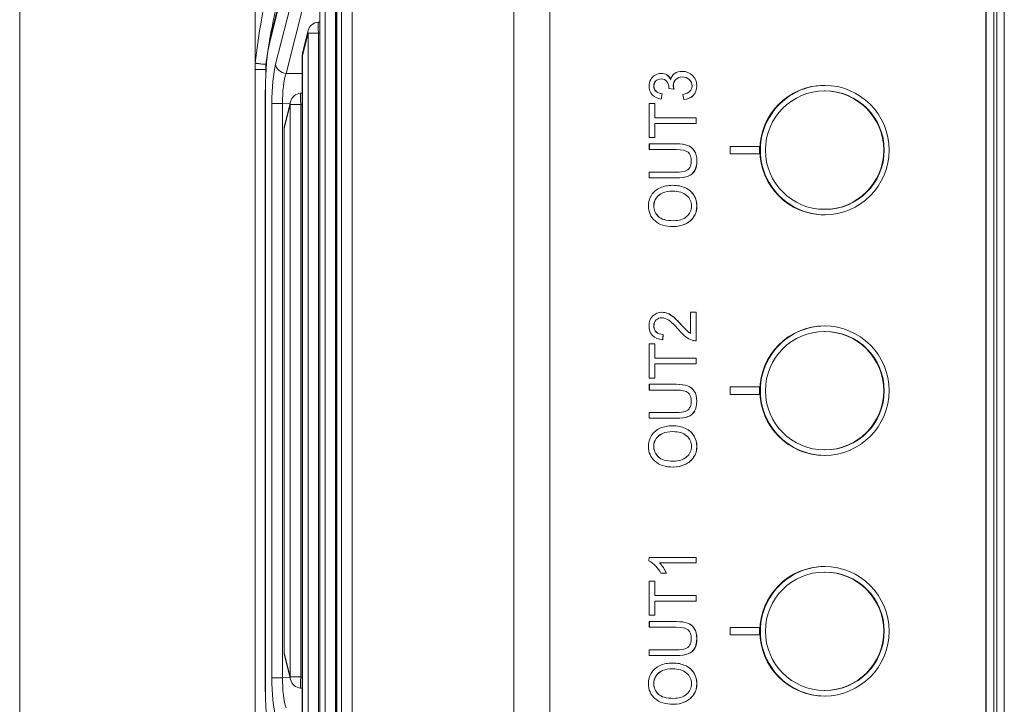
# Model space of a CAD drawing. Header units: millimetres. Extents: x 4 to 836, y 5 to 589.
# Tile 36 of 163: x 373 to 400, y 114 to 132. Entities that reach past the tile are written whole.
import ezdxf

# ---------------------------------------------------------------- set-up
doc = ezdxf.new("R2010")
doc.units = ezdxf.units.MM
doc.layers.add('1', color=7, linetype='Continuous', true_color=0xffffff)

msp = doc.modelspace()

# ---------------------------------------------------------------- linework, layer by layer
at = {"layer": '1', "color": 251, "linetype": 'Continuous', "lineweight": 18}
msp.add_line((373.329, 52.756), (373.329, 191.467), dxfattribs=at)
at = {"layer": '1', "color": 27, "linetype": 'Continuous', "lineweight": 18}
for p, q in [((386.695, 98.124), (386.695, 146.098)), ((381.796, 138.42), (380.097, 131.603)), ((381.898, 134.891), (381.898, 109.332)), ((379.695, 134.101), (379.695, 130.973)), ((381.443, 133.062), (381.443, 111.161)), ((381.443, 132.072), (381.401, 132.069)), ((381.13, 131.842), (380.979, 131.235)), ((380.97, 131.163), (380.97, 113.06)), ((379.695, 130.79), (379.695, 130.973)), ((379.695, 113.433), (379.695, 130.79)), ((379.971, 130.244), (379.971, 113.979)), ((379.975, 130.244), (379.971, 130.244)), ((380.97, 130.15), (380.922, 130.146)), ((380.651, 129.92), (380.488, 129.266)), ((380.479, 129.193), (380.479, 115.029)), ((380.488, 114.957), (380.651, 114.303)), ((379.975, 113.979), (379.971, 113.979)), ((380.922, 114.076), (380.97, 114.073))]:
    msp.add_line(p, q, dxfattribs=at)
at = {"layer": '1', "color": 252, "linetype": 'Continuous', "lineweight": 13}
for p, q in [((387.66, 139.411), (387.66, 104.811)), ((399.753, 107.562), (399.753, 136.661)), ((399.946, 136.661), (399.946, 107.562)), ((399.461, 107.64), (399.461, 136.583)), ((399.667, 136.583), (399.667, 107.64))]:
    msp.add_line(p, q, dxfattribs=at)
at = {"layer": '1', "color": 27, "linetype": 'Continuous', "lineweight": 13}
for p, q in [((381.791, 138.348), (380.093, 131.53)), ((380.248, 130.93), (381.791, 136.993)), ((382.076, 136.748), (380.533, 130.685)), ((382.03, 108.821), (382.03, 135.401)), ((382.315, 135.401), (382.315, 108.821)), ((381.903, 134.891), (381.903, 109.332)), ((381.587, 110.602), (381.587, 133.621)), ((381.872, 133.621), (381.872, 110.602)), ((381.447, 133.062), (381.447, 111.161)), ((381.125, 131.77), (380.974, 131.163)), ((381.41, 131.77), (381.125, 131.77)), ((381.125, 112.453), (381.125, 131.77)), ((381.443, 131.772), (381.41, 131.77)), ((381.41, 131.77), (381.41, 112.453)), ((380.97, 131.163), (380.974, 131.163)), ((380.974, 131.163), (380.974, 113.06)), ((379.985, 130.929), (379.985, 130.79)), ((379.985, 130.79), (379.985, 130.647)), ((379.993, 130.79), (379.985, 130.79)), ((380.533, 130.685), (380.97, 130.677)), ((379.975, 130.244), (379.975, 113.979)), ((380.435, 129.868), (380.15, 129.868)), ((380.15, 114.355), (380.15, 129.868)), ((380.435, 129.868), (380.435, 114.355)), ((380.637, 129.864), (380.435, 129.868)), ((380.646, 129.847), (380.484, 129.193)), ((380.931, 129.847), (380.646, 129.847)), ((380.646, 114.376), (380.646, 129.847)), ((380.97, 129.85), (380.931, 129.847)), ((380.931, 129.847), (380.931, 114.376)), ((380.479, 129.193), (380.484, 129.193)), ((380.484, 129.193), (380.484, 115.029)), ((380.479, 115.029), (380.484, 115.029)), ((380.484, 115.029), (380.646, 114.376)), ((380.435, 114.355), (380.15, 114.355)), ((380.435, 114.355), (380.637, 114.358)), ((380.931, 114.376), (380.646, 114.376)), ((380.931, 114.376), (380.97, 114.373))]:
    msp.add_line(p, q, dxfattribs=at)
at = {"layer": '1', "color": 252, "linetype": 'Continuous', "lineweight": 18}
for p, q in [((399.953, 136.664), (399.953, 107.559)), ((399.454, 107.643), (399.454, 136.58))]:
    msp.add_line(p, q, dxfattribs=at)
at = {"layer": '1', "color": 7, "linetype": 'Continuous', "lineweight": 18}
for p, q in [((391.248, 130.738), (391.243, 130.738)), ((390.531, 130.481), (390.534, 130.481)), ((390.68, 130.681), (390.676, 130.681)), ((391.525, 130.627), (391.528, 130.627)), ((391.019, 130.257), (391.022, 130.257)), ((390.675, 129.989), (390.679, 129.989)), ((390.703, 130.132), (390.706, 130.132)), ((391.284, 129.975), (391.287, 129.975)), ((391.541, 130.09), (391.544, 130.09)), ((390.897, 129.333), (390.894, 129.333)), ((390.501, 128.949), (390.502, 128.949)), ((390.505, 128.949), (390.502, 128.949)), ((390.352, 128.779), (390.352, 128.779)), ((393.337, 128.711), (392.538, 128.711)), ((392.538, 128.711), (392.538, 128.511)), ((393.337, 128.711), (393.341, 128.711)), ((393.337, 128.511), (393.337, 128.711)), ((393.341, 128.511), (393.341, 128.711)), ((392.538, 128.511), (393.337, 128.511)), ((393.337, 128.511), (393.341, 128.511)), ((391.401, 127.906), (391.404, 127.906)), ((391.578, 128.055), (391.581, 128.055)), ((390.99, 127.66), (390.986, 127.66)), ((390.537, 127.312), (390.541, 127.312)), ((391.553, 126.808), (391.556, 126.808)), ((391.001, 126.544), (391.005, 126.544)), ((390.701, 124.229), (390.697, 124.229)), ((390.847, 124.2), (390.85, 124.2)), ((391.001, 124.105), (391.005, 124.105)), ((390.538, 124.021), (390.542, 124.021)), ((390.542, 123.696), (390.546, 123.696)), ((390.728, 123.633), (390.732, 123.633)), ((390.712, 123.486), (390.716, 123.486)), ((391.607, 123.459), (391.611, 123.459)), ((391.62, 123.459), (391.611, 123.459)), ((391.617, 123.459), (391.62, 123.459)), ((390.896, 122.837), (390.893, 122.837)), ((390.351, 122.283), (390.351, 122.283)), ((390.5, 122.452), (390.501, 122.452)), ((390.504, 122.452), (390.501, 122.452)), ((393.337, 122.211), (392.538, 122.211)), ((392.538, 122.211), (392.538, 122.011)), ((393.337, 122.211), (393.341, 122.211)), ((393.337, 122.011), (393.337, 122.211)), ((393.341, 122.011), (393.341, 122.211)), ((392.538, 122.011), (393.337, 122.011)), ((393.337, 122.011), (393.341, 122.011)), ((391.4, 121.41), (391.403, 121.41)), ((391.577, 121.559), (391.581, 121.559)), ((390.99, 121.164), (390.985, 121.164)), ((390.536, 120.816), (390.54, 120.816)), ((391.552, 120.311), (391.555, 120.311)), ((391, 120.048), (391.004, 120.048)), ((390.346, 117.606), (390.345, 117.518)), ((391.617, 117.606), (390.346, 117.606)), ((390.629, 117.463), (391.617, 117.463)), ((391.617, 117.606), (391.62, 117.606)), ((391.617, 117.463), (391.617, 117.606)), ((391.617, 117.463), (391.62, 117.463)), ((391.62, 117.463), (391.62, 117.606)), ((390.665, 117.179), (390.812, 117.179)), ((390.812, 117.179), (390.815, 117.179)), ((390.896, 116.426), (390.893, 116.426)), ((390.351, 115.872), (390.351, 115.872)), ((390.5, 116.042), (390.501, 116.042)), ((390.504, 116.042), (390.501, 116.042)), ((393.337, 115.711), (392.538, 115.711)), ((392.538, 115.711), (392.538, 115.511)), ((393.337, 115.711), (393.341, 115.711)), ((393.337, 115.511), (393.337, 115.711)), ((393.341, 115.511), (393.341, 115.711)), ((392.538, 115.511), (393.337, 115.511)), ((393.337, 115.511), (393.341, 115.511)), ((391.577, 115.148), (391.581, 115.148)), ((390.99, 114.753), (390.985, 114.753)), ((391.4, 114.999), (391.403, 114.999)), ((390.536, 114.405), (390.54, 114.405)), ((391.552, 113.901), (391.555, 113.901))]:
    msp.add_line(p, q, dxfattribs=at)
at = {"layer": '1', "color": 7, "linetype": 'Continuous', "lineweight": 13}
for p, q in [((390.825, 130.641), (390.829, 130.641)), ((391.071, 130.522), (391.074, 130.522)), ((390.532, 130.204), (390.535, 130.204)), ((391.386, 128.739), (391.39, 128.739)), ((391.569, 128.596), (391.572, 128.596)), ((391.331, 127.588), (391.335, 127.588)), ((390.716, 127.453), (390.72, 127.453)), ((391.561, 127.386), (391.565, 127.386)), ((390.596, 126.821), (390.6, 126.821)), ((391.317, 126.611), (391.321, 126.611)), ((391.224, 123.884), (391.228, 123.884)), ((391.385, 122.243), (391.389, 122.243)), ((391.568, 122.099), (391.571, 122.099)), ((390.715, 120.956), (390.719, 120.956)), ((391.33, 121.092), (391.334, 121.092)), ((391.56, 120.889), (391.564, 120.889)), ((390.595, 120.325), (390.599, 120.325)), ((391.316, 120.115), (391.32, 120.115)), ((391.385, 115.832), (391.389, 115.832)), ((391.568, 115.689), (391.571, 115.689)), ((390.715, 114.546), (390.719, 114.546)), ((391.33, 114.682), (391.334, 114.682)), ((391.56, 114.479), (391.564, 114.479)), ((390.595, 113.915), (390.599, 113.915)), ((391.316, 113.704), (391.32, 113.704))]:
    msp.add_line(p, q, dxfattribs=at)
at = {"layer": '1', "color": 30, "linetype": 'Continuous', "lineweight": 18}
for p, q in [((395.107, 130.211), (395.093, 130.211)), ((395.093, 127.011), (395.107, 127.011)), ((395.107, 123.711), (395.093, 123.711)), ((395.093, 120.511), (395.107, 120.511)), ((395.107, 117.211), (395.093, 117.211)), ((395.093, 114.011), (395.107, 114.011))]:
    msp.add_line(p, q, dxfattribs=at)
at = {"layer": '1', "color": 27, "linetype": 'Continuous', "lineweight": 18}
for centre, start, end in [((381.421, 131.77), 93.8378, 166.0098), ((381.27, 131.163), 166.0098, 180), ((380.942, 129.847), 93.8378, 166.0098), ((380.779, 129.193), 166.0098, 180), ((380.779, 115.029), 180, 193.9902), ((380.942, 114.376), 193.9902, 266.1622)]:
    msp.add_arc(centre, 0.3, start, end, dxfattribs=at)
at = {"layer": '1', "color": 27, "linetype": 'Continuous', "lineweight": 13}
for centre, major_axis, ratio, start_param, end_param in [((379.866, 130.816), (0.294, 2.437), 0.07629, 0.615459, 1.518355), ((381.421, 131.77), (-0.02, 0.299), 0.034821, 0.000028, 1.56846), ((381.421, 131.77), (-0.291, 0.073), 0.807933, 6.283173, 6.582308), ((381.27, 131.163), (-0.291, 0.073), 0.807933, 6.283173, 6.582308), ((380.38, 129.863), (0.001, -1.3), 0.177496, 3.749106, 4.708402), ((380.543, 130.93), (0.291, -0.074), 0.813543, 3.444838, 4.881321), ((380.676, 129.863), (0.007, -1), 0.241147, 3.746369, 4.705666), ((380.942, 129.847), (-0.02, 0.299), 0.034821, 0.000028, 1.56846), ((380.942, 129.847), (-0.291, 0.073), 0.807933, 6.283173, 6.582308), ((380.779, 129.193), (-0.291, 0.073), 0.807933, 6.283173, 6.582308), ((380.779, 115.029), (0.291, 0.073), 0.807933, 2.84247, 3.141605), ((380.38, 114.36), (0.001, 1.3), 0.177496, 1.574783, 2.53408), ((380.676, 114.36), (0.007, 1), 0.241147, 1.577519, 2.536816), ((380.942, 114.376), (0.291, 0.073), 0.807933, 2.84247, 3.141605), ((380.942, 114.376), (0.02, 0.299), 0.034821, 1.573132, 3.141564)]:
    msp.add_ellipse(centre, major_axis=major_axis, ratio=ratio, start_param=start_param, end_param=end_param, dxfattribs=at)
at = {"layer": '1', "color": 27, "linetype": 'Continuous', "lineweight": 18}
for centre, major_axis, ratio, start_param, end_param in [((380.253, 130.244), (0, 1.576), 0.17633, 0.6159, 1.570796), ((380.388, 131.53), (-0.291, 0.073), 0.807933, 6.283173, 6.582308), ((380.253, 113.979), (0, 1.576), 0.17633, 1.570796, 2.525692)]:
    msp.add_ellipse(centre, major_axis=major_axis, ratio=ratio, start_param=start_param, end_param=end_param, dxfattribs=at)
at = {"layer": '1', "color": 252, "linetype": 'Continuous', "lineweight": 18}
for centre in [(395.09, 128.611), (395.09, 122.111), (395.09, 115.611)]:
    msp.add_ellipse(centre, major_axis=(0, -1.75), ratio=0.999391, dxfattribs=at)
for centre in [(395.107, 128.611), (395.107, 122.111), (395.107, 115.611)]:
    msp.add_ellipse(centre, major_axis=(0, 1.75), ratio=0.999391, start_param=0, end_param=3.141593, dxfattribs=at)
at = {"layer": '1', "color": 30, "linetype": 'Continuous', "lineweight": 18}
for centre in [(395.093, 128.611), (395.093, 122.111), (395.093, 115.611)]:
    msp.add_ellipse(centre, major_axis=(0, 1.6), ratio=0.999391, dxfattribs=at)
for centre in [(395.107, 128.611), (395.107, 122.111), (395.107, 115.611)]:
    msp.add_ellipse(centre, major_axis=(0, 1.6), ratio=0.999391, start_param=3.141647, end_param=6.283142, dxfattribs=at)
at = {"layer": '1', "color": 7, "linetype": 'Continuous', "lineweight": 18}
for centre, major_axis, start_param, end_param in [((389.945, 116.817), (0, 0.807), 5.177373, 5.764297), ((389.905, 116.797), (0, -0.985), 1.968996, 2.31394), ((389.908, 116.797), (0, -0.985), 1.968996, 2.31394)]:
    msp.add_ellipse(centre, major_axis=major_axis, ratio=0.999391, start_param=start_param, end_param=end_param, dxfattribs=at)
at = {"layer": '1', "color": 27, "linetype": 'Continuous', "lineweight": 13}
for points, knots in [([(380.285, 132.538), (380.273, 132.492), (380.248, 132.393), (380.223, 132.282), (380.204, 132.194), (380.198, 132.164), (380.185, 132.101), (380.178, 132.07), (380.159, 131.973), (380.133, 131.839), (380.107, 131.696), (380.081, 131.549), (380.069, 131.474), (380.044, 131.322), (380.032, 131.245), (380.008, 131.089), (379.996, 131.009), (379.985, 130.929)], [0, 0, 0, 0, 0.125, 0.25, 0.25, 0.3125, 0.3125, 0.375, 0.375, 0.5, 0.625, 0.625, 0.75, 0.75, 0.875, 0.875, 1, 1, 1, 1]), ([(379.695, 130.79), (379.695, 130.79), (379.702, 130.79), (379.731, 130.79), (379.753, 130.79), (379.806, 130.79), (379.838, 130.79), (379.908, 130.79), (379.946, 130.79), (379.985, 130.79)], [0, 0, 0, 0, 0.25, 0.25, 0.5, 0.5, 0.75, 0.75, 1, 1, 1, 1])]:
    msp.add_open_spline(points, degree=3, knots=knots, dxfattribs=at)
at = {"layer": '1', "color": 27, "linetype": 'Continuous', "lineweight": 18}
for points, knots in [([(379.695, 130.973), (379.695, 130.971), (379.695, 130.969), (379.695, 130.967), (379.695, 130.966), (379.696, 130.966)], [0, 0, 0, 0, 0.5, 0.5, 1, 1, 1, 1]), ([(379.696, 130.966), (379.697, 130.964), (379.7, 130.963), (379.707, 130.961), (379.709, 130.96), (379.716, 130.959), (379.719, 130.958), (379.731, 130.955), (379.74, 130.954), (379.756, 130.951), (379.762, 130.95), (379.774, 130.949), (379.78, 130.948), (379.8, 130.945), (379.814, 130.944), (379.845, 130.941), (379.861, 130.939), (379.895, 130.936), (379.912, 130.934), (379.948, 130.932), (379.966, 130.93), (379.985, 130.929)], [0, 0, 0, 0, 0.125, 0.125, 0.1875, 0.1875, 0.25, 0.25, 0.375, 0.375, 0.4375, 0.4375, 0.5, 0.5, 0.625, 0.625, 0.75, 0.75, 0.875, 0.875, 1, 1, 1, 1])]:
    msp.add_open_spline(points, degree=3, knots=knots, dxfattribs=at)
at = {"layer": '1', "color": 7, "linetype": 'Continuous', "lineweight": 18}
for points, knots in [([(391.04, 130.681), (391.094, 130.719), (391.162, 130.738), (391.244, 130.738), (391.354, 130.738), (391.448, 130.701), (391.525, 130.627)], [0, 0, 0, 0, 0.5, 0.5, 0.5, 1, 1, 1, 1]), ([(390.433, 130.108), (390.376, 130.17), (390.347, 130.248), (390.347, 130.34), (390.347, 130.403), (390.362, 130.462), (390.391, 130.516)], [0, 0, 0, 0, 0.5, 0.5, 0.5, 1, 1, 1, 1]), ([(390.531, 130.481), (390.494, 130.445), (390.475, 130.399), (390.475, 130.287), (390.494, 130.241), (390.532, 130.204)], [0, 0, 0, 0, 0.5, 0.5, 1, 1, 1, 1]), ([(390.534, 130.481), (390.497, 130.445), (390.478, 130.399), (390.478, 130.287), (390.497, 130.241), (390.535, 130.204)], [0, 0, 0, 0, 0.5, 0.5, 1, 1, 1, 1]), ([(390.513, 130.639), (390.564, 130.667), (390.618, 130.681), (390.676, 130.681), (390.73, 130.681), (390.78, 130.668), (390.825, 130.641)], [0, 0, 0, 0, 0.5, 0.5, 0.5, 1, 1, 1, 1]), ([(390.832, 130.461), (390.798, 130.51), (390.744, 130.534), (390.672, 130.534), (390.616, 130.534), (390.568, 130.516), (390.531, 130.481)], [0, 0, 0, 0, 0.5, 0.5, 0.5, 1, 1, 1, 1]), ([(390.882, 130.273), (390.883, 130.283), (390.884, 130.29), (390.884, 130.296), (390.884, 130.357), (390.867, 130.412), (390.832, 130.461)], [0, 0, 0, 0, 0.5, 0.5, 0.5, 1, 1, 1, 1]), ([(391.071, 130.522), (391.025, 130.479), (391.001, 130.424), (391.001, 130.358), (391.001, 130.331), (391.007, 130.297), (391.019, 130.257)], [0, 0, 0, 0, 0.5, 0.5, 0.5, 1, 1, 1, 1]), ([(391.074, 130.522), (391.028, 130.479), (391.005, 130.424), (391.005, 130.358), (391.005, 130.331), (391.011, 130.297), (391.022, 130.257)], [0, 0, 0, 0, 0.5, 0.5, 0.5, 1, 1, 1, 1]), ([(391.436, 130.517), (391.385, 130.563), (391.322, 130.587), (391.247, 130.587), (391.176, 130.587), (391.117, 130.565), (391.071, 130.522)], [0, 0, 0, 0, 0.5, 0.5, 0.5, 1, 1, 1, 1]), ([(391.453, 130.202), (391.492, 130.241), (391.512, 130.289), (391.512, 130.346), (391.512, 130.414), (391.486, 130.471), (391.436, 130.517)], [0, 0, 0, 0, 0.5, 0.5, 0.5, 1, 1, 1, 1]), ([(391.525, 130.627), (391.602, 130.553), (391.64, 130.459), (391.64, 130.345), (391.64, 130.243), (391.607, 130.158), (391.541, 130.09)], [0, 0, 0, 0, 0.5, 0.5, 0.5, 1, 1, 1, 1]), ([(390.549, 129.487), (390.519, 129.487), (390.502, 129.487), (390.502, 129.487), (390.502, 129.487), (390.502, 129.873), (390.502, 129.873), (390.502, 129.873), (390.352, 129.873), (390.352, 129.873)], [0, 0, 0, 0, 0.058796, 0.058796, 0.058796, 0.529398, 0.529398, 0.529398, 1, 1, 1, 1]), ([(390.352, 129.873), (390.352, 129.873), (390.352, 128.949), (390.352, 128.949), (390.352, 128.949), (390.502, 128.949), (390.502, 128.949)], [0, 0, 0, 0, 0.5, 0.5, 0.5, 1, 1, 1, 1]), ([(391.621, 129.333), (391.621, 129.333), (391.621, 129.487), (391.621, 129.487), (391.621, 129.487), (390.767, 129.487), (390.553, 129.487)], [0, 0, 0, 0, 0.533316, 0.533316, 0.533316, 1, 1, 1, 1]), ([(391.386, 128.739), (391.312, 128.766), (391.21, 128.779), (391.083, 128.779), (391.083, 128.779), (390.352, 128.779), (390.352, 128.779), (390.352, 128.779), (390.352, 128.625), (390.352, 128.625)], [0, 0, 0, 0, 0.333333, 0.333333, 0.333333, 0.666667, 0.666667, 0.666667, 1, 1, 1, 1]), ([(390.352, 128.625), (390.352, 128.625), (391.083, 128.625), (391.083, 128.625), (391.241, 128.625), (391.349, 128.6), (391.404, 128.552)], [0, 0, 0, 0, 0.5, 0.5, 0.5, 1, 1, 1, 1]), ([(391.39, 128.739), (391.315, 128.766), (391.214, 128.779), (391.087, 128.779), (391.087, 128.779), (390.356, 128.779), (390.356, 128.779), (390.356, 128.779), (390.356, 128.625), (390.356, 128.625)], [0, 0, 0, 0, 0.333333, 0.333333, 0.333333, 0.666667, 0.666667, 0.666667, 1, 1, 1, 1]), ([(391.404, 128.552), (391.46, 128.504), (391.488, 128.423), (391.488, 128.309), (391.488, 128.243), (391.474, 128.187), (391.446, 128.141)], [0, 0, 0, 0, 0.5, 0.5, 0.5, 1, 1, 1, 1]), ([(391.578, 128.055), (391.619, 128.124), (391.639, 128.214), (391.639, 128.323), (391.639, 128.436), (391.616, 128.526), (391.569, 128.596)], [0, 0, 0, 0, 0.5, 0.5, 0.5, 1, 1, 1, 1]), ([(391.581, 128.055), (391.622, 128.124), (391.643, 128.214), (391.643, 128.323), (391.643, 128.436), (391.619, 128.526), (391.572, 128.596)], [0, 0, 0, 0, 0.5, 0.5, 0.5, 1, 1, 1, 1]), ([(390.352, 128.016), (390.352, 128.016), (390.352, 128.016), (390.352, 128.016), (390.352, 127.862), (390.352, 127.862), (390.352, 127.862), (390.468, 127.862), (390.608, 127.862)], [0, 0, 0, 0, 0.000001, 0.000001, 0.715084, 0.715084, 0.715084, 1, 1, 1, 1]), ([(390.611, 127.862), (390.822, 127.862), (391.087, 127.862), (391.087, 127.862), (391.221, 127.862), (391.327, 127.876), (391.404, 127.906)], [0, 0, 0, 0, 0.37561, 0.37561, 0.37561, 1, 1, 1, 1]), ([(390.647, 127.592), (390.747, 127.637), (390.86, 127.66), (390.987, 127.66), (391.115, 127.66), (391.23, 127.636), (391.331, 127.588)], [0, 0, 0, 0, 0.5, 0.5, 0.5, 1, 1, 1, 1]), ([(390.508, 126.7), (390.389, 126.804), (390.33, 126.938), (390.33, 127.103), (390.33, 127.211), (390.358, 127.308), (390.413, 127.394)], [0, 0, 0, 0, 0.5, 0.5, 0.5, 1, 1, 1, 1]), ([(390.537, 127.312), (390.495, 127.25), (390.474, 127.181), (390.474, 127.104), (390.474, 126.994), (390.515, 126.9), (390.596, 126.821)], [0, 0, 0, 0, 0.5, 0.5, 0.5, 1, 1, 1, 1]), ([(390.541, 127.312), (390.499, 127.25), (390.477, 127.181), (390.477, 127.104), (390.477, 126.994), (390.518, 126.9), (390.6, 126.821)], [0, 0, 0, 0, 0.5, 0.5, 0.5, 1, 1, 1, 1]), ([(391.363, 127.388), (391.274, 127.463), (391.149, 127.501), (390.986, 127.501), (390.883, 127.501), (390.793, 127.485), (390.716, 127.453)], [0, 0, 0, 0, 0.5, 0.5, 0.5, 1, 1, 1, 1]), ([(391.364, 126.817), (391.452, 126.892), (391.496, 126.987), (391.496, 127.101), (391.496, 127.218), (391.452, 127.313), (391.363, 127.388)], [0, 0, 0, 0, 0.5, 0.5, 0.5, 1, 1, 1, 1]), ([(391.561, 127.386), (391.613, 127.298), (391.639, 127.203), (391.639, 127.102), (391.639, 126.992), (391.611, 126.894), (391.553, 126.808)], [0, 0, 0, 0, 0.5, 0.5, 0.5, 1, 1, 1, 1]), ([(391.565, 127.386), (391.617, 127.298), (391.643, 127.203), (391.643, 127.102), (391.643, 126.992), (391.614, 126.894), (391.556, 126.808)], [0, 0, 0, 0, 0.5, 0.5, 0.5, 1, 1, 1, 1]), ([(390.44, 123.6), (390.377, 123.666), (390.346, 123.754), (390.346, 123.977), (390.38, 124.066), (390.447, 124.131)], [0, 0, 0, 0, 0.5, 0.5, 1, 1, 1, 1]), ([(390.447, 124.131), (390.515, 124.196), (390.598, 124.229), (390.697, 124.229), (390.748, 124.229), (390.798, 124.219), (390.847, 124.2)], [0, 0, 0, 0, 0.5, 0.5, 0.5, 1, 1, 1, 1]), ([(390.881, 124.015), (390.815, 124.059), (390.753, 124.082), (390.694, 124.082), (390.632, 124.082), (390.58, 124.061), (390.538, 124.021)], [0, 0, 0, 0, 0.5, 0.5, 0.5, 1, 1, 1, 1]), ([(391.615, 124.231), (391.618, 124.231), (391.62, 124.231), (391.62, 124.231), (391.62, 124.231), (391.62, 123.459), (391.62, 123.459)], [0, 0, 0, 0, 0.099935, 0.099935, 0.099935, 1, 1, 1, 1]), ([(390.538, 124.021), (390.496, 123.98), (390.475, 123.927), (390.475, 123.862), (390.475, 123.793), (390.497, 123.738), (390.542, 123.696)], [0, 0, 0, 0, 0.5, 0.5, 0.5, 1, 1, 1, 1]), ([(390.542, 124.021), (390.499, 123.98), (390.478, 123.927), (390.478, 123.862), (390.478, 123.793), (390.501, 123.738), (390.546, 123.696)], [0, 0, 0, 0, 0.5, 0.5, 0.5, 1, 1, 1, 1]), ([(390.549, 122.991), (390.518, 122.991), (390.501, 122.991), (390.501, 122.991), (390.501, 122.991), (390.501, 123.377), (390.501, 123.377), (390.501, 123.377), (390.351, 123.377), (390.351, 123.377)], [0, 0, 0, 0, 0.058796, 0.058796, 0.058796, 0.529398, 0.529398, 0.529398, 1, 1, 1, 1]), ([(390.351, 123.377), (390.351, 123.377), (390.351, 122.452), (390.351, 122.452), (390.351, 122.452), (390.501, 122.452), (390.501, 122.452)], [0, 0, 0, 0, 0.5, 0.5, 0.5, 1, 1, 1, 1]), ([(391.62, 122.837), (391.62, 122.837), (391.62, 122.991), (391.62, 122.991), (391.62, 122.991), (390.766, 122.991), (390.552, 122.991)], [0, 0, 0, 0, 0.533316, 0.533316, 0.533316, 1, 1, 1, 1]), ([(391.385, 122.243), (391.311, 122.27), (391.21, 122.283), (391.083, 122.283), (391.083, 122.283), (390.351, 122.283), (390.351, 122.283), (390.351, 122.283), (390.351, 122.128), (390.351, 122.128)], [0, 0, 0, 0, 0.333333, 0.333333, 0.333333, 0.666667, 0.666667, 0.666667, 1, 1, 1, 1]), ([(391.389, 122.243), (391.314, 122.27), (391.213, 122.283), (391.086, 122.283), (391.086, 122.283), (390.355, 122.283), (390.355, 122.283), (390.355, 122.283), (390.355, 122.128), (390.355, 122.128)], [0, 0, 0, 0, 0.333333, 0.333333, 0.333333, 0.666667, 0.666667, 0.666667, 1, 1, 1, 1]), ([(390.351, 122.128), (390.351, 122.128), (391.082, 122.128), (391.082, 122.128), (391.241, 122.128), (391.348, 122.104), (391.403, 122.056)], [0, 0, 0, 0, 0.5, 0.5, 0.5, 1, 1, 1, 1]), ([(391.403, 122.056), (391.46, 122.008), (391.488, 121.927), (391.488, 121.813), (391.488, 121.747), (391.473, 121.691), (391.445, 121.645)], [0, 0, 0, 0, 0.5, 0.5, 0.5, 1, 1, 1, 1]), ([(391.577, 121.559), (391.618, 121.628), (391.638, 121.718), (391.638, 121.827), (391.638, 121.939), (391.615, 122.03), (391.568, 122.099)], [0, 0, 0, 0, 0.5, 0.5, 0.5, 1, 1, 1, 1]), ([(390.351, 121.52), (390.351, 121.52), (390.351, 121.52), (390.351, 121.52), (390.351, 121.365), (390.351, 121.365), (390.351, 121.365), (390.467, 121.365), (390.607, 121.365)], [0, 0, 0, 0, 0.000001, 0.000001, 0.715084, 0.715084, 0.715084, 1, 1, 1, 1]), ([(390.61, 121.365), (390.821, 121.365), (391.086, 121.365), (391.086, 121.365), (391.22, 121.365), (391.326, 121.38), (391.403, 121.41)], [0, 0, 0, 0, 0.37561, 0.37561, 0.37561, 1, 1, 1, 1]), ([(390.646, 121.096), (390.746, 121.141), (390.859, 121.164), (390.986, 121.164), (391.114, 121.164), (391.229, 121.14), (391.33, 121.092)], [0, 0, 0, 0, 0.5, 0.5, 0.5, 1, 1, 1, 1]), ([(390.507, 120.204), (390.388, 120.308), (390.329, 120.442), (390.329, 120.607), (390.329, 120.714), (390.357, 120.812), (390.412, 120.898)], [0, 0, 0, 0, 0.5, 0.5, 0.5, 1, 1, 1, 1]), ([(391.362, 120.892), (391.274, 120.967), (391.148, 121.005), (390.985, 121.005), (390.882, 121.005), (390.792, 120.988), (390.715, 120.956)], [0, 0, 0, 0, 0.5, 0.5, 0.5, 1, 1, 1, 1]), ([(391.363, 120.32), (391.451, 120.396), (391.495, 120.491), (391.495, 120.605), (391.495, 120.721), (391.451, 120.817), (391.362, 120.892)], [0, 0, 0, 0, 0.5, 0.5, 0.5, 1, 1, 1, 1]), ([(391.56, 120.889), (391.612, 120.802), (391.638, 120.707), (391.638, 120.606), (391.638, 120.496), (391.61, 120.398), (391.552, 120.311)], [0, 0, 0, 0, 0.5, 0.5, 0.5, 1, 1, 1, 1]), ([(391.564, 120.889), (391.616, 120.802), (391.642, 120.707), (391.642, 120.606), (391.642, 120.496), (391.613, 120.398), (391.555, 120.311)], [0, 0, 0, 0, 0.5, 0.5, 0.5, 1, 1, 1, 1]), ([(390.536, 120.816), (390.494, 120.754), (390.473, 120.684), (390.473, 120.608), (390.473, 120.498), (390.514, 120.404), (390.595, 120.325)], [0, 0, 0, 0, 0.5, 0.5, 0.5, 1, 1, 1, 1]), ([(390.54, 120.816), (390.498, 120.754), (390.476, 120.684), (390.476, 120.608), (390.476, 120.498), (390.517, 120.404), (390.599, 120.325)], [0, 0, 0, 0, 0.5, 0.5, 0.5, 1, 1, 1, 1]), ([(390.549, 116.581), (390.518, 116.581), (390.501, 116.581), (390.501, 116.581), (390.501, 116.581), (390.501, 116.967), (390.501, 116.967), (390.501, 116.967), (390.351, 116.967), (390.351, 116.967)], [0, 0, 0, 0, 0.058796, 0.058796, 0.058796, 0.529398, 0.529398, 0.529398, 1, 1, 1, 1]), ([(390.351, 116.967), (390.351, 116.967), (390.351, 116.042), (390.351, 116.042), (390.351, 116.042), (390.501, 116.042), (390.501, 116.042)], [0, 0, 0, 0, 0.5, 0.5, 0.5, 1, 1, 1, 1]), ([(391.62, 116.426), (391.62, 116.426), (391.62, 116.581), (391.62, 116.581), (391.62, 116.581), (390.766, 116.581), (390.552, 116.581)], [0, 0, 0, 0, 0.533316, 0.533316, 0.533316, 1, 1, 1, 1]), ([(391.385, 115.832), (391.311, 115.859), (391.21, 115.872), (391.083, 115.872), (391.083, 115.872), (390.351, 115.872), (390.351, 115.872), (390.351, 115.872), (390.351, 115.718), (390.351, 115.718)], [0, 0, 0, 0, 0.333333, 0.333333, 0.333333, 0.666667, 0.666667, 0.666667, 1, 1, 1, 1]), ([(391.389, 115.832), (391.314, 115.859), (391.213, 115.872), (391.086, 115.872), (391.086, 115.872), (390.355, 115.872), (390.355, 115.872), (390.355, 115.872), (390.355, 115.718), (390.355, 115.718)], [0, 0, 0, 0, 0.333333, 0.333333, 0.333333, 0.666667, 0.666667, 0.666667, 1, 1, 1, 1]), ([(390.351, 115.718), (390.351, 115.718), (391.082, 115.718), (391.082, 115.718), (391.241, 115.718), (391.348, 115.694), (391.403, 115.646)], [0, 0, 0, 0, 0.5, 0.5, 0.5, 1, 1, 1, 1]), ([(391.403, 115.646), (391.46, 115.597), (391.488, 115.516), (391.488, 115.403), (391.488, 115.336), (391.473, 115.28), (391.445, 115.234)], [0, 0, 0, 0, 0.5, 0.5, 0.5, 1, 1, 1, 1]), ([(391.577, 115.148), (391.618, 115.217), (391.638, 115.307), (391.638, 115.416), (391.638, 115.529), (391.615, 115.619), (391.568, 115.689)], [0, 0, 0, 0, 0.5, 0.5, 0.5, 1, 1, 1, 1]), ([(391.581, 115.148), (391.622, 115.217), (391.642, 115.307), (391.642, 115.416), (391.642, 115.529), (391.619, 115.619), (391.571, 115.689)], [0, 0, 0, 0, 0.5, 0.5, 0.5, 1, 1, 1, 1]), ([(390.351, 115.109), (390.351, 115.109), (390.351, 115.109), (390.351, 115.109), (390.351, 114.955), (390.351, 114.955), (390.351, 114.955), (390.467, 114.955), (390.607, 114.955)], [0, 0, 0, 0, 0.000001, 0.000001, 0.715084, 0.715084, 0.715084, 1, 1, 1, 1]), ([(390.61, 114.955), (390.821, 114.955), (391.086, 114.955), (391.086, 114.955), (391.22, 114.955), (391.326, 114.969), (391.403, 114.999)], [0, 0, 0, 0, 0.37561, 0.37561, 0.37561, 1, 1, 1, 1]), ([(390.646, 114.685), (390.746, 114.731), (390.859, 114.753), (390.986, 114.753), (391.114, 114.753), (391.229, 114.729), (391.33, 114.682)], [0, 0, 0, 0, 0.5, 0.5, 0.5, 1, 1, 1, 1]), ([(390.507, 113.793), (390.388, 113.897), (390.329, 114.031), (390.329, 114.196), (390.329, 114.304), (390.357, 114.401), (390.412, 114.487)], [0, 0, 0, 0, 0.5, 0.5, 0.5, 1, 1, 1, 1]), ([(391.362, 114.481), (391.274, 114.556), (391.148, 114.594), (390.985, 114.594), (390.882, 114.594), (390.792, 114.578), (390.715, 114.546)], [0, 0, 0, 0, 0.5, 0.5, 0.5, 1, 1, 1, 1]), ([(390.536, 114.405), (390.494, 114.343), (390.473, 114.274), (390.473, 114.197), (390.473, 114.088), (390.514, 113.994), (390.595, 113.915)], [0, 0, 0, 0, 0.5, 0.5, 0.5, 1, 1, 1, 1]), ([(390.54, 114.405), (390.498, 114.343), (390.476, 114.274), (390.476, 114.197), (390.476, 114.088), (390.517, 113.994), (390.599, 113.915)], [0, 0, 0, 0, 0.5, 0.5, 0.5, 1, 1, 1, 1]), ([(391.363, 113.91), (391.451, 113.986), (391.495, 114.08), (391.495, 114.194), (391.495, 114.311), (391.451, 114.406), (391.362, 114.481)], [0, 0, 0, 0, 0.5, 0.5, 0.5, 1, 1, 1, 1]), ([(391.56, 114.479), (391.612, 114.391), (391.638, 114.297), (391.638, 114.195), (391.638, 114.085), (391.61, 113.987), (391.552, 113.901)], [0, 0, 0, 0, 0.5, 0.5, 0.5, 1, 1, 1, 1]), ([(391.564, 114.479), (391.616, 114.391), (391.642, 114.297), (391.642, 114.195), (391.642, 114.085), (391.613, 113.987), (391.555, 113.901)], [0, 0, 0, 0, 0.5, 0.5, 0.5, 1, 1, 1, 1])]:
    msp.add_open_spline(points, degree=3, knots=knots, dxfattribs=at)
for points, degree in [([(390.391, 130.516), (390.421, 130.569), (390.461, 130.61), (390.513, 130.639)], 3), ([(390.825, 130.641), (390.87, 130.613), (390.906, 130.573), (390.932, 130.521)], 3), ([(390.829, 130.641), (390.874, 130.613), (390.909, 130.573), (390.936, 130.521)], 3), ([(390.932, 130.521), (390.949, 130.59), (390.985, 130.643), (391.04, 130.681)], 3), ([(391.248, 130.587), (391.178, 130.586), (391.12, 130.565), (391.074, 130.522)], 3), ([(390.532, 130.204), (390.57, 130.167), (390.627, 130.143), (390.703, 130.132)], 3), ([(390.535, 130.204), (390.573, 130.167), (390.63, 130.143), (390.706, 130.132)], 3), ([(391.019, 130.257), (391.019, 130.257), (390.882, 130.273), (390.882, 130.273)], 3), ([(391.263, 130.118), (391.351, 130.134), (391.414, 130.162), (391.453, 130.202)], 3), ([(390.675, 129.989), (390.571, 130.006), (390.49, 130.046), (390.433, 130.108)], 3), ([(390.703, 130.132), (390.703, 130.132), (390.675, 129.989), (390.675, 129.989)], 3), ([(390.706, 130.132), (390.706, 130.132), (390.679, 129.989), (390.679, 129.989)], 3), ([(391.284, 129.975), (391.284, 129.975), (391.263, 130.118), (391.263, 130.118)], 3), ([(391.541, 130.09), (391.475, 130.023), (391.389, 129.984), (391.284, 129.975)], 3), ([(391.544, 130.09), (391.478, 130.023), (391.393, 129.984), (391.287, 129.975)], 3), ([(391.204, 129.487), (391.2, 129.487)], 1), ([(390.505, 128.949), (390.505, 128.949), (390.505, 129.333), (390.505, 129.333)], 3), ([(390.894, 129.333), (391.215, 129.333), (391.618, 129.333), (391.618, 129.333)], 3), ([(391.618, 129.336), (391.621, 129.336)], 1), ([(391.569, 128.596), (391.522, 128.665), (391.461, 128.713), (391.386, 128.739)], 3), ([(391.572, 128.596), (391.525, 128.665), (391.465, 128.713), (391.39, 128.739)], 3), ([(391.446, 128.141), (391.418, 128.095), (391.378, 128.063), (391.325, 128.044)], 3), ([(391.401, 127.906), (391.478, 127.936), (391.537, 127.985), (391.578, 128.055)], 3), ([(391.404, 127.906), (391.482, 127.936), (391.541, 127.985), (391.581, 128.055)], 3), ([(390.413, 127.394), (390.469, 127.481), (390.547, 127.547), (390.647, 127.592)], 3), ([(391.331, 127.588), (391.432, 127.541), (391.509, 127.473), (391.561, 127.386)], 3), ([(391.335, 127.588), (391.436, 127.541), (391.512, 127.473), (391.565, 127.386)], 3), ([(390.716, 127.453), (390.639, 127.421), (390.58, 127.374), (390.537, 127.312)], 3), ([(390.72, 127.453), (390.643, 127.421), (390.583, 127.374), (390.541, 127.312)], 3), ([(390.596, 126.821), (390.677, 126.743), (390.814, 126.703), (391.004, 126.703)], 3), ([(391.004, 126.703), (391.157, 126.703), (391.277, 126.741), (391.364, 126.817)], 3), ([(391.553, 126.808), (391.495, 126.721), (391.417, 126.656), (391.317, 126.611)], 3), ([(391.556, 126.808), (391.499, 126.721), (391.42, 126.656), (391.321, 126.611)], 3), ([(391.001, 126.544), (390.791, 126.544), (390.627, 126.596), (390.508, 126.7)], 3), ([(391.317, 126.611), (391.218, 126.566), (391.112, 126.544), (391.001, 126.544)], 3), ([(391.321, 126.611), (391.221, 126.566), (391.116, 126.544), (391.005, 126.544)], 3), ([(390.847, 124.2), (390.896, 124.181), (390.947, 124.149), (391.001, 124.105)], 3), ([(390.85, 124.2), (390.899, 124.181), (390.951, 124.149), (391.005, 124.105)], 3), ([(391.001, 124.105), (391.055, 124.061), (391.13, 123.987), (391.224, 123.884)], 3), ([(391.005, 124.105), (391.059, 124.061), (391.133, 123.987), (391.228, 123.884)], 3), ([(391.467, 124.231), (391.467, 124.231), (391.521, 124.231), (391.565, 124.231)], 3), ([(391.467, 123.658), (391.467, 123.658), (391.467, 124.231), (391.467, 124.231)], 3), ([(391.149, 123.758), (391.036, 123.884), (390.947, 123.97), (390.881, 124.015)], 3), ([(391.224, 123.884), (391.302, 123.798), (391.355, 123.743), (391.383, 123.719)], 3), ([(390.712, 123.486), (390.593, 123.496), (390.502, 123.534), (390.44, 123.6)], 3), ([(390.542, 123.696), (390.587, 123.655), (390.649, 123.634), (390.728, 123.633)], 3), ([(390.546, 123.696), (390.59, 123.655), (390.653, 123.634), (390.732, 123.633)], 3), ([(390.728, 123.633), (390.728, 123.633), (390.712, 123.486), (390.712, 123.486)], 3), ([(390.732, 123.633), (390.732, 123.633), (390.716, 123.486), (390.716, 123.486)], 3), ([(391.34, 123.57), (391.285, 123.614), (391.221, 123.676), (391.149, 123.758)], 3), ([(391.509, 123.476), (391.452, 123.495), (391.396, 123.527), (391.34, 123.57)], 3), ([(391.383, 123.719), (391.411, 123.694), (391.439, 123.674), (391.467, 123.658)], 3), ([(391.617, 123.459), (391.579, 123.458), (391.543, 123.464), (391.509, 123.476)], 3), ([(390.504, 122.452), (390.504, 122.452), (390.504, 122.836), (390.504, 122.837)], 3), ([(390.893, 122.837), (391.214, 122.837), (391.617, 122.837), (391.617, 122.837)], 3), ([(391.203, 122.991), (391.2, 122.991)], 1), ([(391.617, 122.84), (391.62, 122.84)], 1), ([(391.568, 122.099), (391.521, 122.169), (391.46, 122.216), (391.385, 122.243)], 3), ([(391.571, 122.099), (391.525, 122.169), (391.464, 122.216), (391.389, 122.243)], 3), ([(391.445, 121.645), (391.417, 121.599), (391.377, 121.567), (391.325, 121.548)], 3), ([(391.4, 121.41), (391.477, 121.439), (391.536, 121.489), (391.577, 121.559)], 3), ([(391.403, 121.41), (391.481, 121.439), (391.54, 121.489), (391.581, 121.559)], 3), ([(390.412, 120.898), (390.469, 120.984), (390.546, 121.05), (390.646, 121.096)], 3), ([(390.715, 120.956), (390.638, 120.924), (390.579, 120.877), (390.536, 120.816)], 3), ([(390.719, 120.956), (390.642, 120.924), (390.582, 120.877), (390.54, 120.816)], 3), ([(391.33, 121.092), (391.431, 121.044), (391.508, 120.977), (391.56, 120.889)], 3), ([(391.334, 121.092), (391.435, 121.044), (391.512, 120.977), (391.564, 120.889)], 3), ([(391, 120.048), (390.79, 120.048), (390.626, 120.1), (390.507, 120.204)], 3), ([(390.595, 120.325), (390.677, 120.246), (390.813, 120.207), (391.003, 120.207)], 3), ([(391.316, 120.115), (391.217, 120.07), (391.111, 120.048), (391, 120.048)], 3), ([(391.003, 120.207), (391.156, 120.207), (391.276, 120.245), (391.363, 120.32)], 3), ([(391.32, 120.115), (391.22, 120.07), (391.115, 120.048), (391.004, 120.048)], 3), ([(391.552, 120.311), (391.495, 120.225), (391.416, 120.159), (391.316, 120.115)], 3), ([(391.555, 120.311), (391.498, 120.225), (391.419, 120.159), (391.32, 120.115)], 3), ([(390.504, 116.042), (390.504, 116.042), (390.504, 116.426), (390.504, 116.426)], 3), ([(390.893, 116.426), (391.214, 116.426), (391.617, 116.426), (391.617, 116.426)], 3), ([(391.203, 116.581), (391.2, 116.581)], 1), ([(391.617, 116.43), (391.62, 116.43)], 1), ([(391.568, 115.689), (391.521, 115.758), (391.46, 115.806), (391.385, 115.832)], 3), ([(391.571, 115.689), (391.525, 115.758), (391.464, 115.806), (391.389, 115.832)], 3), ([(391.445, 115.234), (391.417, 115.189), (391.377, 115.156), (391.325, 115.137)], 3), ([(391.4, 114.999), (391.477, 115.029), (391.536, 115.079), (391.577, 115.148)], 3), ([(391.403, 114.999), (391.481, 115.029), (391.54, 115.079), (391.581, 115.148)], 3), ([(390.412, 114.487), (390.469, 114.574), (390.546, 114.64), (390.646, 114.685)], 3), ([(390.715, 114.546), (390.638, 114.514), (390.579, 114.467), (390.536, 114.405)], 3), ([(390.719, 114.546), (390.642, 114.514), (390.582, 114.467), (390.54, 114.405)], 3), ([(391.33, 114.682), (391.431, 114.634), (391.508, 114.566), (391.56, 114.479)], 3), ([(391.334, 114.682), (391.435, 114.634), (391.512, 114.566), (391.564, 114.479)], 3), ([(391, 113.637), (390.79, 113.637), (390.626, 113.689), (390.507, 113.793)], 3), ([(390.595, 113.915), (390.677, 113.836), (390.813, 113.797), (391.003, 113.797)], 3), ([(391.316, 113.704), (391.217, 113.66), (391.111, 113.637), (391, 113.637)], 3), ([(391.003, 113.797), (391.156, 113.797), (391.276, 113.834), (391.363, 113.91)], 3), ([(391.32, 113.704), (391.22, 113.66), (391.115, 113.637), (391.004, 113.637)], 3), ([(391.552, 113.901), (391.495, 113.814), (391.416, 113.749), (391.316, 113.704)], 3), ([(391.555, 113.901), (391.498, 113.814), (391.419, 113.749), (391.32, 113.704)], 3)]:
    msp.add_open_spline(points, degree=degree, dxfattribs=at)
at = {"layer": '1', "color": 7, "linetype": 'Continuous', "lineweight": 13}
for points, knots in [([(391.618, 129.333), (391.618, 129.333), (391.618, 129.487), (391.618, 129.487), (391.618, 129.487), (390.763, 129.487), (390.549, 129.487)], [0, 0, 0, 0, 0.533316, 0.533316, 0.533316, 1, 1, 1, 1]), ([(390.502, 128.949), (390.502, 128.949), (390.502, 129.333), (390.502, 129.333), (390.502, 129.333), (390.68, 129.333), (390.894, 129.333)], [0, 0, 0, 0, 0.714541, 0.714541, 0.714541, 1, 1, 1, 1]), ([(391.325, 128.044), (391.274, 128.025), (391.192, 128.016), (391.083, 128.016), (391.083, 128.016), (390.352, 128.016), (390.352, 128.016)], [0, 0, 0, 0, 0.5, 0.5, 0.5, 1, 1, 1, 1]), ([(390.608, 127.862), (390.819, 127.862), (391.083, 127.862), (391.083, 127.862), (391.218, 127.862), (391.323, 127.876), (391.401, 127.906)], [0, 0, 0, 0, 0.37561, 0.37561, 0.37561, 1, 1, 1, 1]), ([(391.565, 124.231), (391.593, 124.231), (391.617, 124.231), (391.617, 124.231), (391.617, 124.231), (391.617, 123.459), (391.617, 123.459)], [0, 0, 0, 0, 0.285092, 0.285092, 0.285092, 1, 1, 1, 1]), ([(390.501, 122.452), (390.501, 122.452), (390.501, 122.837), (390.501, 122.837), (390.501, 122.837), (390.679, 122.837), (390.893, 122.837)], [0, 0, 0, 0, 0.714541, 0.714541, 0.714541, 1, 1, 1, 1]), ([(391.617, 122.837), (391.617, 122.837), (391.617, 122.991), (391.617, 122.991), (391.617, 122.991), (390.762, 122.991), (390.549, 122.991)], [0, 0, 0, 0, 0.533316, 0.533316, 0.533316, 1, 1, 1, 1]), ([(391.325, 121.548), (391.273, 121.529), (391.192, 121.52), (391.082, 121.52), (391.082, 121.52), (390.351, 121.52), (390.351, 121.52)], [0, 0, 0, 0, 0.5, 0.5, 0.5, 1, 1, 1, 1]), ([(390.607, 121.365), (390.818, 121.365), (391.083, 121.365), (391.083, 121.365), (391.217, 121.365), (391.322, 121.38), (391.4, 121.41)], [0, 0, 0, 0, 0.37561, 0.37561, 0.37561, 1, 1, 1, 1]), ([(390.501, 116.042), (390.501, 116.042), (390.501, 116.426), (390.501, 116.426), (390.501, 116.426), (390.679, 116.426), (390.893, 116.426)], [0, 0, 0, 0, 0.714541, 0.714541, 0.714541, 1, 1, 1, 1]), ([(391.617, 116.426), (391.617, 116.426), (391.617, 116.581), (391.617, 116.581), (391.617, 116.581), (390.762, 116.581), (390.549, 116.581)], [0, 0, 0, 0, 0.533316, 0.533316, 0.533316, 1, 1, 1, 1]), ([(391.325, 115.137), (391.273, 115.119), (391.192, 115.109), (391.082, 115.109), (391.082, 115.109), (390.351, 115.109), (390.351, 115.109)], [0, 0, 0, 0, 0.5, 0.5, 0.5, 1, 1, 1, 1]), ([(390.607, 114.955), (390.818, 114.955), (391.083, 114.955), (391.083, 114.955), (391.217, 114.955), (391.322, 114.969), (391.4, 114.999)], [0, 0, 0, 0, 0.37561, 0.37561, 0.37561, 1, 1, 1, 1])]:
    msp.add_open_spline(points, degree=3, knots=knots, dxfattribs=at)

doc.saveas('drawing.dxf')
